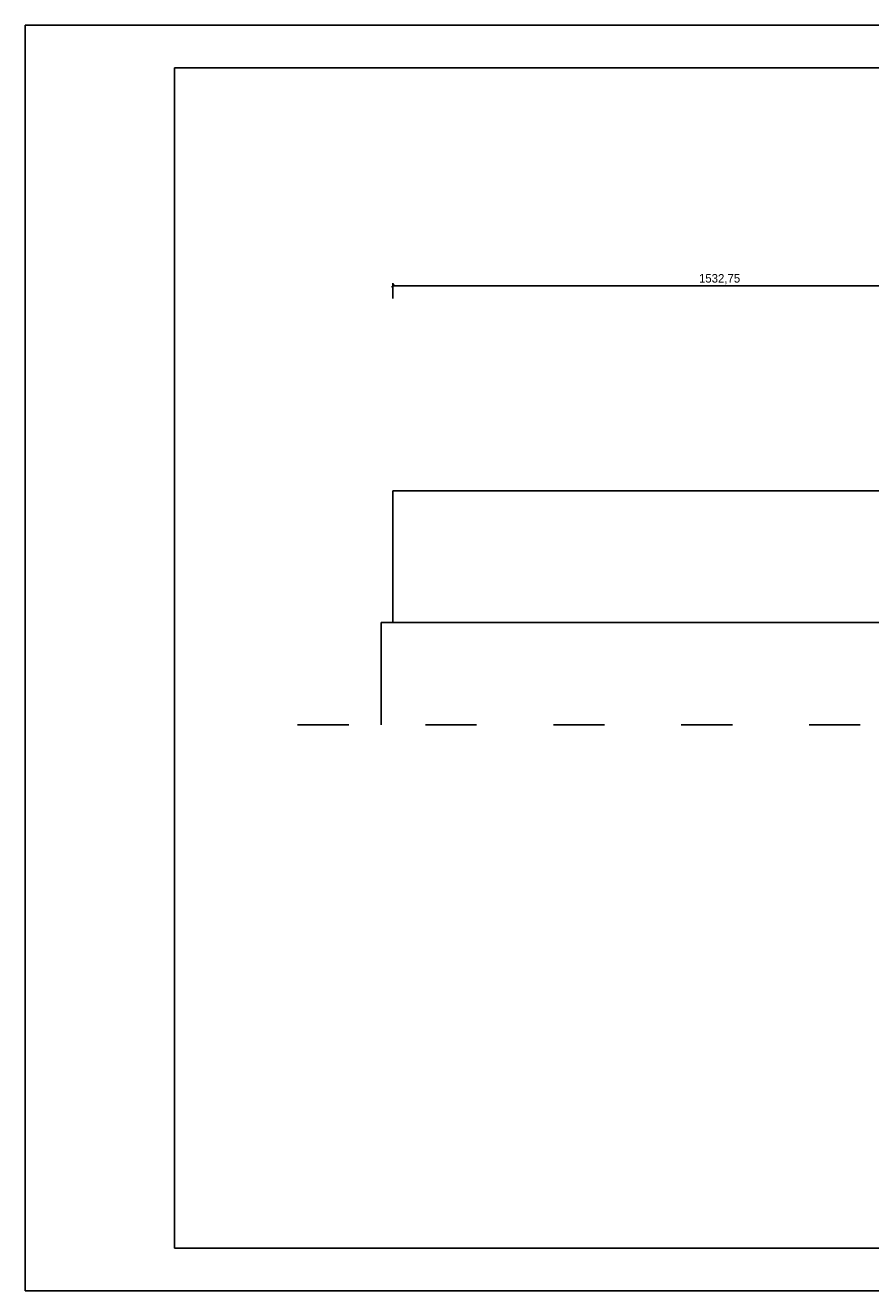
# Model space of a CAD drawing. Header units: centimetres. Extents: x 26734 to 37487, y -41160 to -26520.
# Tile 1 of 23: x 26734 to 28716, y -38433 to -35463. Entities that reach past the tile are written whole.
import ezdxf

# ---------------------------------------------------------------- set-up
doc = ezdxf.new("R2010")
doc.units = ezdxf.units.CM
doc.header["$PDMODE"] = 35
doc.header["$PDSIZE"] = 0.1
doc.linetypes.add('ACAD_ISO03W100', pattern=[30, 12, -18])
doc.layers.add('Widokowa', color=94, linetype='Continuous')
doc.dimstyles.new('ISO-25', dxfattribs={"dimtxt": 12.5, "dimasz": 6.5, "dimexe": 6.25, "dimexo": 3.625, "dimgap": 3.625, "dimtad": 1, "dimtxsty": 'Standard', "dimblk": 'OBLIQUE', "dimcen": 2.5, "dimadec": 0, "dimazin": 0, "dimtfac": 1, "dimtmove": 0, "dimatfit": 3, "dimldrblk": 'OBLIQUE', "dimfxl": 30, "dimfxlon": 1, "dimarcsym": 0})

# ---------------------------------------------------------------- blocks, each defined once
blk = doc.blocks.new('_Oblique')
at = {"color": 0, "linetype": 'ByBlock', "lineweight": -2}
blk.add_line((-0.5, -0.5), (0.5, 0.5), dxfattribs=at)
blk = doc.blocks.new('*D2294')
at = {"color": 0, "lineweight": -2, "ltscale": 0.6}
for p, q in [((27595.5, -36103.8), (27595.5, -36067.5)), ((29128.3, -36073.8), (27595.5, -36073.8)), ((29128.3, -36103.8), (29128.3, -36067.5))]:
    blk.add_line(p, q, dxfattribs=at)
at = {"layer": 'DEFPOINTS', "color": 0}
for p in [(27595.5, -36073.8), (29128.3, -36269.7), (27595.5, -36555.5)]:
    blk.add_point(p, dxfattribs=at)
at = {"color": 0, "lineweight": -2, "xscale": 6.5, "yscale": 6.5, "zscale": 6.5, "rotation": 180}
blk.add_blockref('_Oblique', (27595.5, -36073.8), dxfattribs=at)
at = {"color": 0, "lineweight": -2, "xscale": 6.5, "yscale": 6.5, "zscale": 6.5}
blk.add_blockref('_Oblique', (29128.3, -36073.8), dxfattribs=at)
at = {"color": 0, "ltscale": 0.6, "insert": (28361.9, -36058.4), "char_height": 20, "attachment_point": 5}
blk.add_mtext('1532,75', dxfattribs=at)

msp = doc.modelspace()

# ---------------------------------------------------------------- linework, layer by layer
at = {"color": 7, "ltscale": 0.6}
msp.add_line((26733.579, -38432.653), (26733.579, -35462.653), dxfattribs=at)
at = {"linetype": 'ACAD_ISO03W100', "ltscale": 10}
msp.add_line((27371.987, -37104.527), (32636.518, -37104.527), dxfattribs=at)
at = {"layer": 'Widokowa', "color": 7}
for p, q in [((33033.579, -35462.653), (26733.579, -35462.653)), ((27083.579, -38332.653), (27083.579, -35562.653)), ((32933.579, -35562.653), (27083.579, -35562.653)), ((32933.579, -38332.653), (27083.579, -38332.653)), ((26733.579, -38432.653), (33033.579, -38432.653))]:
    msp.add_line(p, q, dxfattribs=at)
at = {"layer": 'Widokowa'}
for p, q in [((29716.51, -36555.479), (27595.51, -36555.479)), ((27595.51, -36555.479), (27595.51, -36864.479)), ((27568.51, -36864.479), (27568.51, -37104.527)), ((27568.51, -36864.479), (32442.51, -36864.479))]:
    msp.add_line(p, q, dxfattribs=at)

# ---------------------------------------------------------------- dimensions: what is measured, and where the dimension line sits
at = {"ltscale": 0.6}
dim = msp.add_linear_dim(base=(27595.51, -36073.763), p1=(29128.26, -36269.729), p2=(27595.51, -36555.479), dimstyle='ISO-25', override={"dimtxt": 20}, dxfattribs=at)
dim.commit()
dim.dimension.update_dxf_attribs({"geometry": '*D2294', "text_midpoint": (28361.885, -36058.438)})

doc.saveas('drawing.dxf')
